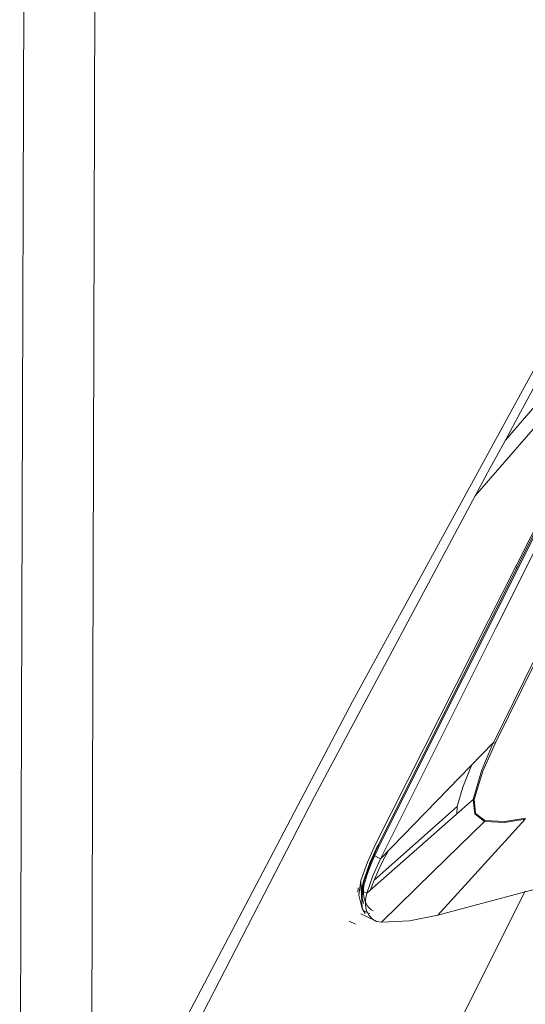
# Model space of a CAD drawing. Header units: millimetres. Extents: x 37081 to 77972, y -4495 to 22354.
# Tile 19 of 109: x 45999 to 46085, y 1154 to 1320. Entities that reach past the tile are written whole.
import ezdxf

# ---------------------------------------------------------------- set-up
doc = ezdxf.new("R2010")
doc.units = ezdxf.units.MM
doc.layers.add('G-XREF-____-OTLN', color=8, linetype='Continuous', lineweight=9)
doc.layers.add('M-EQPM-____-OTLN', color=50, linetype='Continuous', lineweight=20)

# ---------------------------------------------------------------- blocks, each defined once
blk = doc.blocks.new('City Class FR - City Class F_iam-1595380-_3D_ копия 2')
at = {"layer": 'G-XREF-____-OTLN'}
for p, q in [((46000.66, 1549.96), (45999.27, 1101.03)), ((46011.37, 1120.02), (46012.15, 1373.53)), ((46059.85, 1180.58), (46098.99, 1258.92)), ((46060.05, 1180.48), (46099.2, 1258.81)), ((46083.4, 1227.77), (46083.21, 1227.4)), ((46073.17, 1185.93), (46073.24, 1187.15)), ((46060.28, 1178.29), (46059.06, 1178.89)), ((46060.74, 1178.05), (46061.56, 1179.6)), ((46056.45, 1172.66), (46056.47, 1173.4)), ((46056.47, 1173.4), (46056.45, 1172.66)), ((46057.16, 1169.85), (46056.94, 1174.59)), ((46057.17, 1171.78), (46057.39, 1174.52)), ((46057.36, 1174), (46057.52, 1174.63)), ((46057.31, 1172.78), (46057.95, 1172.47)), ((46056.94, 1169), (46059.33, 1167.83)), ((46057.35, 1169.53), (46058.48, 1168.97)), ((46054.95, 1167.76), (46056.06, 1167.21))]:
    blk.add_line(p, q, dxfattribs=at)
for points in [[(46021.24, 1139.54, 0), (46055.54, 1204.9, 0), (46090.89, 1269.62, 0)], [(46081.38, 1249.15, 0), (46091.79, 1261.16, 0), (46104.19, 1266.32, 0)], [(46086.47, 1258.56, 0), (46083.92, 1253.85, 0), (46081.38, 1249.15, 0)], [(46097.66, 1256.43, 0), (46078.52, 1218.64, 0), (46059.45, 1180.79, 0)], [(46099.43, 1256.63, 0), (46079.85, 1217.46, 0), (46060.28, 1178.29, 0)], [(46097.66, 1256.43, 0), (46086.06, 1250.97, 0), (46076.26, 1239.7, 0)], [(46079.43, 1198.04, 0), (46092.94, 1225.55, 0), (46106.45, 1253.05, 0)], [(46106.78, 1252.89, 0), (46093.23, 1225.33, 0), (46079.68, 1197.78, 0)], [(46081.38, 1249.15, 0), (46078.82, 1244.43, 0), (46076.26, 1239.7, 0)], [(46076.26, 1239.7, 0), (46049.11, 1188.81, 0), (46022.68, 1137.52, 0)], [(46215.89, 1207.77, 0), (46179.41, 1198.02, 0), (46142.93, 1188.27, 0), (46106.46, 1178.51, 0), (46069.98, 1168.76, 0)], [(46069.98, 1168.76, 0), (46106.46, 1178.51, 0), (46142.93, 1188.27, 0), (46179.41, 1198.02, 0), (46215.89, 1207.77, 0)], [(46079.32, 1197.9, 0), (46079.38, 1197.97, 0), (46079.43, 1198.04, 0)], [(46079.32, 1197.9, 0), (46069.8, 1188.09, 0), (46060.28, 1178.29, 0)], [(46079.32, 1197.9, 0), (46077.32, 1193.2, 0), (46075.92, 1188.34, 0)], [(46079.68, 1197.78, 0), (46077.55, 1193.15, 0), (46076.1, 1188.33, 0)], [(46079.38, 1197.94, 0), (46079.54, 1197.85, 0), (46079.68, 1197.78, 0)], [(46073.24, 1187.15, 0), (46074.17, 1190.43, 0), (46075.64, 1194.08, 0)], [(46075.92, 1188.34, 0), (46066.93, 1180.4, 0), (46057.95, 1172.47, 0)], [(46076.1, 1188.33, 0), (46076.01, 1188.33, 0), (46075.92, 1188.34, 0)], [(46075.92, 1188.34, 0), (46076.22, 1185.89, 0), (46077.85, 1184.63, 0)], [(46076.1, 1188.33, 0), (46076.33, 1185.97, 0), (46077.9, 1184.78, 0)], [(46073.24, 1187.15, 0), (46066.21, 1180.91, 0), (46059.19, 1174.67, 0)], [(46084.75, 1184.99, 0), (46077.36, 1176.87, 0), (46069.98, 1168.76, 0)], [(46077.85, 1184.63, 0), (46081.24, 1184.44, 0), (46084.75, 1184.99, 0)], [(46077.9, 1184.78, 0), (46077.89, 1184.74, 0), (46077.88, 1184.7, 0), (46077.86, 1184.66, 0), (46077.85, 1184.63, 0)], [(46077.9, 1184.78, 0), (46081.28, 1184.62, 0), (46084.77, 1185.19, 0)], [(46077.85, 1184.62, 0), (46069.14, 1176.09, 0), (46060.43, 1167.56, 0)], [(46059.45, 1180.79, 0), (46058.07, 1177.74, 0), (46056.96, 1174.6, 0)], [(46059.82, 1180.59, 0), (46058.48, 1177.6, 0), (46057.39, 1174.52, 0)], [(46057.41, 1174.51, 0), (46058.5, 1177.59, 0), (46059.85, 1180.58, 0)], [(46057.52, 1174.63, 0), (46058.58, 1177.63, 0), (46059.9, 1180.55, 0)], [(46057.67, 1174.51, 0), (46058.02, 1175.62, 0), (46058.42, 1176.72, 0), (46058.84, 1177.81, 0), (46059.3, 1178.88, 0), (46059.8, 1179.95, 0), (46060.05, 1180.48, 0)], [(46060.05, 1180.48, 0), (46060.05, 1180.48, 0), (46059.85, 1180.58, 0)], [(46057.95, 1172.47, 0), (46058.99, 1175.42, 0), (46060.28, 1178.29, 0)], [(46059.19, 1174.67, 0), (46059.91, 1176.38, 0), (46060.74, 1178.05, 0)], [(46059.19, 1174.67, 0), (46058.79, 1173.68, 0), (46058.54, 1172.99, 0)], [(46057.7, 1169.05, 0), (46057.16, 1169.87, 0), (46056.62, 1172.12, 0), (46056.96, 1174.6, 0)], [(46057.41, 1174.51, 0), (46057.14, 1173.2, 0), (46057.13, 1171.92, 0), (46057.39, 1170.74, 0)], [(46059.05, 1169.47, 0), (46058.94, 1169.54, 0), (46058.82, 1169.6, 0), (46058.71, 1169.68, 0), (46058.6, 1169.76, 0), (46058.5, 1169.85, 0), (46058.4, 1169.94, 0), (46058.3, 1170.04, 0), (46058.21, 1170.15, 0), (46058.12, 1170.26, 0), (46058.03, 1170.38, 0), (46057.95, 1170.5, 0), (46057.88, 1170.63, 0), (46057.81, 1170.77, 0), (46057.74, 1170.91, 0), (46057.68, 1171.06, 0), (46057.62, 1171.21, 0), (46057.57, 1171.37, 0), (46057.53, 1171.53, 0), (46057.49, 1171.69, 0), (46057.46, 1171.87, 0), (46057.43, 1172.04, 0), (46057.41, 1172.22, 0), (46057.4, 1172.4, 0), (46057.39, 1172.59, 0), (46057.39, 1172.77, 0), (46057.39, 1172.96, 0), (46057.4, 1173.16, 0), (46057.42, 1173.35, 0), (46057.45, 1173.54, 0), (46057.48, 1173.74, 0), (46057.52, 1173.94, 0), (46057.56, 1174.13, 0), (46057.61, 1174.33, 0), (46057.67, 1174.51, 0)], [(46057.52, 1174.63, 0), (46057.66, 1174.51, 0), (46057.41, 1174.51, 0)], [(46057.95, 1172.47, 0), (46057.73, 1171.43, 0), (46057.73, 1170.42, 0), (46057.93, 1169.49, 0), (46058.33, 1168.7, 0), (46058.9, 1168.09, 0), (46059.62, 1167.71, 0), (46060.43, 1167.56, 0)], [(46084.2, 1171.8, 0), (46074.12, 1151.69, 0), (46064.05, 1131.59, 0)], [(46084.72, 1172.83, 0), (46084.46, 1172.31, 0), (46084.2, 1171.8, 0)], [(46060.43, 1167.56, 0), (46065.17, 1167.81, 0), (46069.98, 1168.76, 0)]]:
    blk.add_polyline3d(points, dxfattribs=at)
blk = doc.blocks.new('City Class FR - City Class 25 FR-1553726-_3D_ копия 2')
blk.add_blockref('City Class FR - City Class F_iam-1595380-_3D_ копия 2', (0, 0))

msp = doc.modelspace()

# ---------------------------------------------------------------- block references
at = {"layer": 'M-EQPM-____-OTLN'}
msp.add_blockref('City Class FR - City Class 25 FR-1553726-_3D_ копия 2', (0, 0), dxfattribs=at)

doc.saveas('drawing.dxf')
